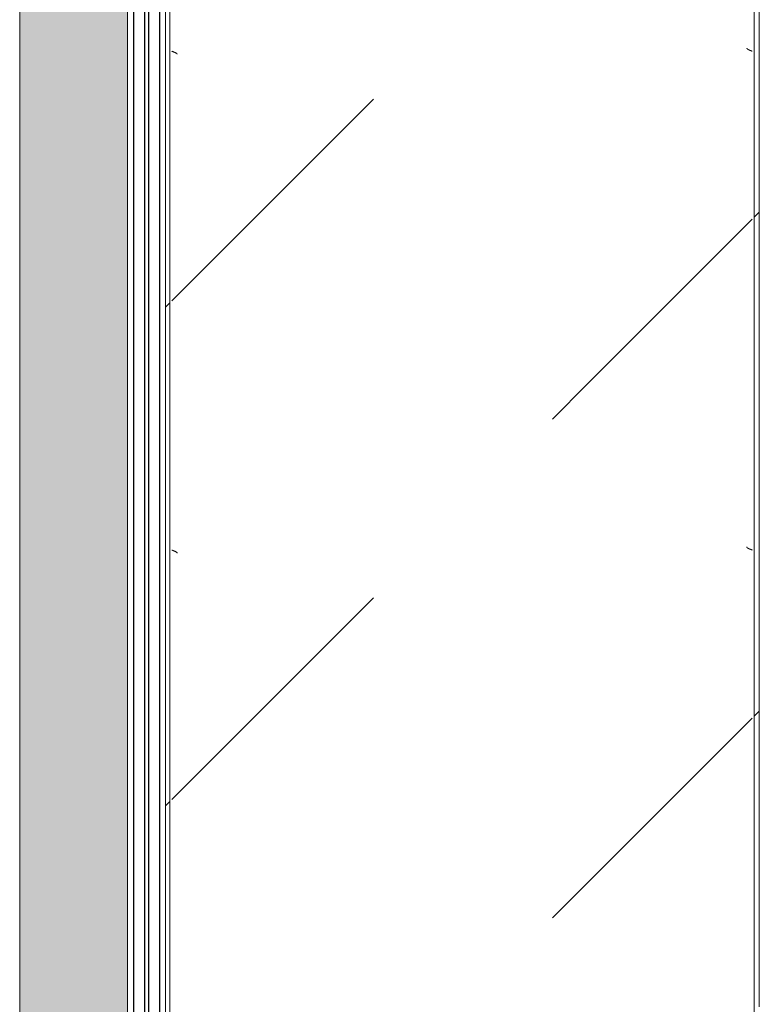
# Model space of a CAD drawing. Header units: millimetres. Extents: x -5460 to 47962, y 30005 to 103451.
# Tile 121 of 192: x 28882 to 29623, y 50429 to 51416. Entities that reach past the tile are written whole.
import ezdxf

# ---------------------------------------------------------------- set-up
doc = ezdxf.new("R2010")
doc.units = ezdxf.units.MM
for name, color, linetype, lineweight in [('A-GLAZ-CURT-OTLN', 7, 'Continuous', 9), ('A-GLAZ-CWMG-OTLN', 7, 'Continuous', 9), ('M-EQPM-____-OTLN', 7, 'Continuous', 9)]:
    doc.layers.add(name, color=color, linetype=linetype, lineweight=lineweight)
pattern_1 = [(135, (-48450, 26050), (-1000, 1e-13), [50, -1364.214]), (135, (-47950, 26050), (-1000, 1e-13), [50, -1364.214]), (135, (-47950, 26550), (-1000, 1e-13), [50, -1364.214]), (135, (-48664.64, 26764.64), (-1000, 1e-13), [403.55, -1010.664]), (135, (-48164.64, 26764.64), (-1000, 1e-13), [403.55, -1010.664]), (135, (-48664.64, 26264.64), (-1000, 1e-13), [403.55, -1010.664]), (135, (-48164.64, 26264.64), (-1000, 1e-13), [453.55, -960.664])]

# ---------------------------------------------------------------- blocks, each defined once
blk = doc.blocks.new('АРФ_Витраж_Остекление - SI_38mm_TripGlz_1 этаж-6916314-ВКК_01_К1_З_ЭОМ_кабель_')
at = {"layer": 'A-GLAZ-CURT-OTLN', "color": 253, "lineweight": 25, "true_color": 0xaaaaaa}
for p, q in [((-1064, -6), (1064, -6)), ((-1064, -17), (1064, -17)), ((-1064, -21), (1064, -21)), ((-1064, -32), (1064, -32))]:
    blk.add_line(p, q, dxfattribs=at)
at = {"layer": 'A-GLAZ-CURT-OTLN', "color": 253, "true_color": 0xaaaaaa}
blk.add_line((-1064, -38), (1064, -38), dxfattribs=at)
blk = doc.blocks.new('Rectangular Mullion - FWS-50-HI_Mull_CovCap-20mm_Mull-105mm-5019135-ВКК_01_К1_З_ЭОМ_кабель_')
at = {"layer": 'A-GLAZ-CWMG-OTLN', "true_color": 0xeaeaea}
blk.add_hatch(color=254, dxfattribs=at).paths.add_polyline_path([(26908, 49400), (27012, 49400), (27012, 51500), (26904, 51500), (26904, 49400)])
at = {"layer": 'A-GLAZ-CWMG-OTLN', "color": 253, "true_color": 0xaaaaaa}
blk.add_line((26904, 51500), (26904, 49400), dxfattribs=at)
blk = doc.blocks.new('FP_547-ВКК_01_К1_З_ЭОМ_кабель_')
at = {"layer": 'M-EQPM-____-OTLN', "color": 7, "true_color": 0xffffff}
for p, q in [((1052.9, -587.86), (1052.85, -588)), ((1052.95, -587.73), (1052.9, -587.86)), ((1053, -587.59), (1052.95, -587.73)), ((1053.05, -587.46), (1053, -587.59)), ((1053.1, -587.33), (1053.05, -587.46)), ((1053.15, -587.19), (1053.1, -587.33)), ((1053.2, -587.06), (1053.15, -587.19)), ((1053.25, -586.92), (1053.2, -587.06)), ((1053.3, -586.79), (1053.25, -586.92)), ((1053.34, -586.66), (1053.3, -586.79)), ((1053.39, -586.53), (1053.34, -586.66)), ((1053.44, -586.4), (1053.39, -586.53)), ((1053.49, -586.27), (1053.44, -586.4)), ((1053.54, -586.14), (1053.49, -586.27)), ((1053.59, -586.02), (1053.54, -586.14)), ((1053.64, -585.89), (1053.59, -586.02)), ((1053.69, -585.77), (1053.64, -585.89)), ((1053.74, -585.64), (1053.69, -585.77)), ((1053.79, -585.52), (1053.74, -585.64)), ((1053.84, -585.4), (1053.79, -585.52)), ((1053.88, -585.28), (1053.84, -585.4)), ((1053.93, -585.17), (1053.88, -585.28)), ((1053.98, -585.05), (1053.93, -585.17)), ((1054.03, -584.94), (1053.98, -585.05)), ((1054.08, -584.82), (1054.03, -584.94)), ((1054.13, -584.72), (1054.08, -584.82)), ((1054.18, -584.61), (1054.13, -584.72)), ((1054.23, -584.5), (1054.18, -584.61)), ((1054.28, -584.4), (1054.23, -584.5)), ((1054.33, -584.3), (1054.28, -584.4)), ((1054.38, -584.2), (1054.33, -584.3)), ((1054.42, -584.1), (1054.38, -584.2)), ((1054.47, -584.01), (1054.42, -584.1)), ((1054.52, -583.91), (1054.47, -584.01)), ((1054.57, -583.82), (1054.52, -583.91)), ((1054.62, -583.74), (1054.57, -583.82)), ((1054.67, -583.65), (1054.62, -583.74)), ((1054.72, -583.57), (1054.67, -583.65)), ((1054.77, -583.49), (1054.72, -583.57)), ((1054.82, -583.42), (1054.77, -583.49)), ((1054.87, -583.34), (1054.82, -583.42)), ((1054.92, -583.27), (1054.87, -583.34)), ((1054.96, -583.2), (1054.92, -583.27)), ((1055.01, -583.14), (1054.96, -583.2)), ((1055.06, -583.07), (1055.01, -583.14)), ((1055.11, -583.02), (1055.06, -583.07)), ((1055.16, -582.96), (1055.11, -583.02)), ((1055.21, -582.91), (1055.16, -582.96)), ((1055.26, -582.86), (1055.21, -582.91)), ((1055.31, -582.81), (1055.26, -582.86)), ((1055.36, -582.76), (1055.31, -582.81)), ((1055.41, -582.72), (1055.36, -582.76)), ((1055.46, -582.69), (1055.41, -582.72)), ((1055.5, -582.65), (1055.46, -582.69)), ((1055.55, -582.62), (1055.5, -582.65)), ((1055.6, -582.59), (1055.55, -582.62)), ((1055.65, -582.57), (1055.6, -582.59)), ((1055.7, -582.55), (1055.65, -582.57)), ((1055.75, -582.53), (1055.7, -582.55)), ((1055.8, -582.51), (1055.75, -582.53)), ((1055.85, -582.5), (1055.8, -582.51)), ((1055.9, -582.49), (1055.85, -582.5)), ((1055.95, -582.49), (1055.9, -582.49)), ((1552.9, -587.86), (1552.85, -588)), ((1552.95, -587.73), (1552.9, -587.86)), ((1553, -587.59), (1552.95, -587.73)), ((1553.05, -587.46), (1553, -587.59)), ((1553.1, -587.33), (1553.05, -587.46)), ((1553.15, -587.19), (1553.1, -587.33)), ((1553.2, -587.06), (1553.15, -587.19)), ((1553.25, -586.92), (1553.2, -587.06)), ((1553.3, -586.79), (1553.25, -586.92)), ((1553.34, -586.66), (1553.3, -586.79)), ((1553.39, -586.53), (1553.34, -586.66)), ((1553.44, -586.4), (1553.39, -586.53)), ((1553.49, -586.27), (1553.44, -586.4)), ((1553.54, -586.14), (1553.49, -586.27)), ((1553.59, -586.02), (1553.54, -586.14)), ((1553.64, -585.89), (1553.59, -586.02)), ((1553.69, -585.77), (1553.64, -585.89)), ((1553.74, -585.64), (1553.69, -585.77)), ((1553.79, -585.52), (1553.74, -585.64)), ((1553.84, -585.4), (1553.79, -585.52)), ((1553.88, -585.28), (1553.84, -585.4)), ((1553.93, -585.17), (1553.88, -585.28)), ((1553.98, -585.05), (1553.93, -585.17)), ((1554.03, -584.94), (1553.98, -585.05)), ((1554.08, -584.82), (1554.03, -584.94)), ((1554.13, -584.72), (1554.08, -584.82)), ((1554.18, -584.61), (1554.13, -584.72)), ((1554.23, -584.5), (1554.18, -584.61)), ((1554.28, -584.4), (1554.23, -584.5)), ((1554.33, -584.3), (1554.28, -584.4)), ((1554.38, -584.2), (1554.33, -584.3)), ((1554.42, -584.1), (1554.38, -584.2)), ((1554.47, -584.01), (1554.42, -584.1)), ((1554.52, -583.91), (1554.47, -584.01)), ((1554.57, -583.82), (1554.52, -583.91)), ((1554.62, -583.74), (1554.57, -583.82)), ((1554.67, -583.65), (1554.62, -583.74)), ((1554.72, -583.57), (1554.67, -583.65)), ((1554.77, -583.49), (1554.72, -583.57)), ((1554.82, -583.42), (1554.77, -583.49)), ((1554.87, -583.34), (1554.82, -583.42)), ((1554.92, -583.27), (1554.87, -583.34)), ((1554.96, -583.2), (1554.92, -583.27)), ((1555.01, -583.14), (1554.96, -583.2)), ((1555.06, -583.07), (1555.01, -583.14)), ((1555.11, -583.02), (1555.06, -583.07)), ((1555.16, -582.96), (1555.11, -583.02)), ((1555.21, -582.91), (1555.16, -582.96)), ((1555.26, -582.86), (1555.21, -582.91)), ((1555.31, -582.81), (1555.26, -582.86)), ((1555.36, -582.76), (1555.31, -582.81)), ((1555.41, -582.72), (1555.36, -582.76)), ((1555.46, -582.69), (1555.41, -582.72)), ((1555.5, -582.65), (1555.46, -582.69)), ((1555.55, -582.62), (1555.5, -582.65)), ((1555.6, -582.59), (1555.55, -582.62)), ((1555.65, -582.57), (1555.6, -582.59)), ((1555.7, -582.55), (1555.65, -582.57)), ((1555.75, -582.53), (1555.7, -582.55)), ((1555.8, -582.51), (1555.75, -582.53)), ((1555.85, -582.5), (1555.8, -582.51)), ((1555.9, -582.49), (1555.85, -582.5)), ((1555.95, -582.49), (1555.9, -582.49))]:
    blk.add_line(p, q, dxfattribs=at)
blk = doc.blocks.new('FP_548-ВКК_01_К1_З_ЭОМ_кабель_')
at = {"layer": 'M-EQPM-____-OTLN', "color": 7, "true_color": 0xffffff}
for p, q in [((1051.43, -9.85), (1051.38, -9.95)), ((1051.48, -9.75), (1051.43, -9.85)), ((1051.53, -9.64), (1051.48, -9.75)), ((1051.57, -9.53), (1051.53, -9.64)), ((1051.62, -9.42), (1051.57, -9.53)), ((1051.67, -9.31), (1051.62, -9.42)), ((1051.72, -9.2), (1051.67, -9.31)), ((1051.77, -9.09), (1051.72, -9.2)), ((1051.82, -8.97), (1051.77, -9.09)), ((1051.87, -8.85), (1051.82, -8.97)), ((1051.92, -8.73), (1051.87, -8.85)), ((1051.97, -8.61), (1051.92, -8.73)), ((1052.01, -8.49), (1051.97, -8.61)), ((1052.06, -8.36), (1052.01, -8.49)), ((1052.11, -8.24), (1052.06, -8.36)), ((1052.16, -8.11), (1052.11, -8.24)), ((1052.21, -7.98), (1052.16, -8.11)), ((1052.26, -7.85), (1052.21, -7.98)), ((1052.31, -7.72), (1052.26, -7.85)), ((1052.36, -7.59), (1052.31, -7.72)), ((1052.41, -7.46), (1052.36, -7.59)), ((1052.46, -7.33), (1052.41, -7.46)), ((1052.5, -7.2), (1052.46, -7.33)), ((1052.55, -7.06), (1052.5, -7.2)), ((1052.6, -6.93), (1052.55, -7.06)), ((1052.65, -6.8), (1052.6, -6.93)), ((1052.7, -6.66), (1052.65, -6.8)), ((1052.75, -6.53), (1052.7, -6.66)), ((1052.8, -6.39), (1052.75, -6.53)), ((1052.85, -6.26), (1052.8, -6.39)), ((1551.43, -9.85), (1551.38, -9.95)), ((1551.48, -9.75), (1551.43, -9.85)), ((1551.53, -9.64), (1551.48, -9.75)), ((1551.57, -9.53), (1551.53, -9.64)), ((1551.62, -9.42), (1551.57, -9.53)), ((1551.67, -9.31), (1551.62, -9.42)), ((1551.72, -9.2), (1551.67, -9.31)), ((1551.77, -9.09), (1551.72, -9.2)), ((1551.82, -8.97), (1551.77, -9.09)), ((1551.87, -8.85), (1551.82, -8.97)), ((1551.92, -8.73), (1551.87, -8.85)), ((1551.97, -8.61), (1551.92, -8.73)), ((1552.01, -8.49), (1551.97, -8.61)), ((1552.06, -8.36), (1552.01, -8.49)), ((1552.11, -8.24), (1552.06, -8.36)), ((1552.16, -8.11), (1552.11, -8.24)), ((1552.21, -7.98), (1552.16, -8.11)), ((1552.26, -7.85), (1552.21, -7.98)), ((1552.31, -7.72), (1552.26, -7.85)), ((1552.36, -7.59), (1552.31, -7.72)), ((1552.41, -7.46), (1552.36, -7.59)), ((1552.46, -7.33), (1552.41, -7.46)), ((1552.5, -7.2), (1552.46, -7.33)), ((1552.55, -7.06), (1552.5, -7.2)), ((1552.6, -6.93), (1552.55, -7.06)), ((1552.65, -6.8), (1552.6, -6.93)), ((1552.7, -6.66), (1552.65, -6.8)), ((1552.75, -6.53), (1552.7, -6.66)), ((1552.8, -6.39), (1552.75, -6.53)), ((1552.85, -6.26), (1552.8, -6.39)), ((1049.8, -11.76), (1049.75, -11.77)), ((1049.85, -11.76), (1049.8, -11.76)), ((1049.9, -11.74), (1049.85, -11.76)), ((1049.95, -11.73), (1049.9, -11.74)), ((1050, -11.71), (1049.95, -11.73)), ((1050.06, -11.69), (1050.01, -11.71)), ((1050.11, -11.66), (1050.06, -11.69)), ((1050.15, -11.63), (1050.11, -11.66)), ((1050.2, -11.6), (1050.15, -11.63)), ((1050.25, -11.57), (1050.2, -11.6)), ((1050.3, -11.53), (1050.25, -11.57)), ((1050.35, -11.49), (1050.3, -11.53)), ((1050.4, -11.44), (1050.35, -11.49)), ((1050.45, -11.4), (1050.4, -11.44)), ((1050.5, -11.34), (1050.45, -11.4)), ((1050.55, -11.29), (1050.5, -11.34)), ((1050.59, -11.23), (1050.55, -11.29)), ((1050.64, -11.18), (1050.59, -11.23)), ((1050.69, -11.11), (1050.64, -11.18)), ((1050.74, -11.05), (1050.69, -11.11)), ((1050.79, -10.98), (1050.74, -11.05)), ((1050.84, -10.91), (1050.79, -10.98)), ((1050.89, -10.83), (1050.84, -10.91)), ((1050.94, -10.76), (1050.89, -10.83)), ((1050.99, -10.68), (1050.94, -10.76)), ((1051.04, -10.6), (1050.99, -10.68)), ((1051.08, -10.51), (1051.04, -10.6)), ((1051.13, -10.42), (1051.08, -10.51)), ((1051.18, -10.33), (1051.13, -10.42)), ((1051.23, -10.24), (1051.18, -10.33)), ((1051.28, -10.15), (1051.23, -10.24)), ((1051.33, -10.05), (1051.28, -10.15)), ((1051.38, -9.95), (1051.33, -10.05)), ((1549.8, -11.76), (1549.75, -11.77)), ((1549.85, -11.76), (1549.8, -11.76)), ((1549.9, -11.74), (1549.85, -11.76)), ((1549.95, -11.73), (1549.9, -11.74)), ((1550, -11.71), (1549.95, -11.73)), ((1550.06, -11.69), (1550.01, -11.71)), ((1550.11, -11.66), (1550.06, -11.69)), ((1550.15, -11.63), (1550.11, -11.66)), ((1550.2, -11.6), (1550.15, -11.63)), ((1550.25, -11.57), (1550.2, -11.6)), ((1550.3, -11.53), (1550.25, -11.57)), ((1550.35, -11.49), (1550.3, -11.53)), ((1550.4, -11.44), (1550.35, -11.49)), ((1550.45, -11.4), (1550.4, -11.44)), ((1550.5, -11.34), (1550.45, -11.4)), ((1550.55, -11.29), (1550.5, -11.34)), ((1550.59, -11.23), (1550.55, -11.29)), ((1550.64, -11.18), (1550.59, -11.23)), ((1550.69, -11.11), (1550.64, -11.18)), ((1550.74, -11.05), (1550.69, -11.11)), ((1550.79, -10.98), (1550.74, -11.05)), ((1550.84, -10.91), (1550.79, -10.98)), ((1550.89, -10.83), (1550.84, -10.91)), ((1550.94, -10.76), (1550.89, -10.83)), ((1550.99, -10.68), (1550.94, -10.76)), ((1551.04, -10.6), (1550.99, -10.68)), ((1551.08, -10.51), (1551.04, -10.6)), ((1551.13, -10.42), (1551.08, -10.51)), ((1551.18, -10.33), (1551.13, -10.42)), ((1551.23, -10.24), (1551.18, -10.33)), ((1551.28, -10.15), (1551.23, -10.24)), ((1551.33, -10.05), (1551.28, -10.15)), ((1551.38, -9.95), (1551.33, -10.05))]:
    blk.add_line(p, q, dxfattribs=at)
blk = doc.blocks.new('УТ_Низ пояса - Тип 1-10100361-ВКК_01_К1_З_ЭОМ_кабель_')
at = {"layer": 'M-EQPM-____-OTLN', "true_color": 0xffffff}
h = blk.add_hatch(dxfattribs=at)
h.set_pattern_fill('FP_165', style=0, pattern_type=2)
h.set_pattern_definition(pattern_1)
h.paths.add_polyline_path([(0, 0), (4.26, -4.26), (1610, -4.26), (1610, 0), (176.8, 0)])
h = blk.add_hatch(dxfattribs=at)
h.set_pattern_fill('FP_165', style=0, pattern_type=2)
h.set_pattern_definition(pattern_1)
h.paths.add_polyline_path([(6.26, -6.26), (588.45, -588), (1610, -588), (1610, -6.26), (176.8, -6.26)])
h = blk.add_hatch(dxfattribs=at)
h.set_pattern_fill('FP_165', style=0, pattern_type=2)
h.set_pattern_definition(pattern_1)
h.paths.add_polyline_path([(590, -590), (595, -595), (1610, -595), (1610, -590), (722.49, -590)])
at = {"layer": 'M-EQPM-____-OTLN', "color": 253, "true_color": 0xaaaaaa}
for p, q in [((1610, 0), (0, 0)), ((1610, -4.26), (4.26, -4.26)), ((1610, -590), (590, -590)), ((1610, -595), (595, -595))]:
    blk.add_line(p, q, dxfattribs=at)
for name in ['FP_548-ВКК_01_К1_З_ЭОМ_кабель_', 'FP_547-ВКК_01_К1_З_ЭОМ_кабель_']:
    blk.add_blockref(name, (0, 0), dxfattribs=at)
blk = doc.blocks.new('Наметкина 10_РД_АРФ_К1_R21_rvt-1-ВКК_01_К1_З_ЭОМ_кабель_')
at = {"layer": 'A-GLAZ-CURT-OTLN', "color": 253, "lineweight": 9, "true_color": 0xaaaaaa, "rotation": 269.9999999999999}
blk.add_blockref('АРФ_Витраж_Остекление - SI_38mm_TripGlz_1 этаж-6916314-ВКК_01_К1_З_ЭОМ_кабель_', (27050, 50450), dxfattribs=at)
at = {"layer": 'A-GLAZ-CWMG-OTLN', "color": 253, "lineweight": 9, "true_color": 0xaaaaaa}
blk.add_blockref('Rectangular Mullion - FWS-50-HI_Mull_CovCap-20mm_Mull-105mm-5019135-ВКК_01_К1_З_ЭОМ_кабель_', (0, 0), dxfattribs=at)
at = {"layer": 'M-EQPM-____-OTLN', "color": 253, "lineweight": 9, "true_color": 0xaaaaaa, "rotation": 90}
blk.add_blockref('УТ_Низ пояса - Тип 1-10100361-ВКК_01_К1_З_ЭОМ_кабель_', (27050, 48950), dxfattribs=at)

msp = doc.modelspace()

# ---------------------------------------------------------------- block references
at = {"lineweight": 5}
msp.add_blockref('Наметкина 10_РД_АРФ_К1_R21_rvt-1-ВКК_01_К1_З_ЭОМ_кабель_', (1977.65, 881.21), dxfattribs=at)

doc.saveas('drawing.dxf')
